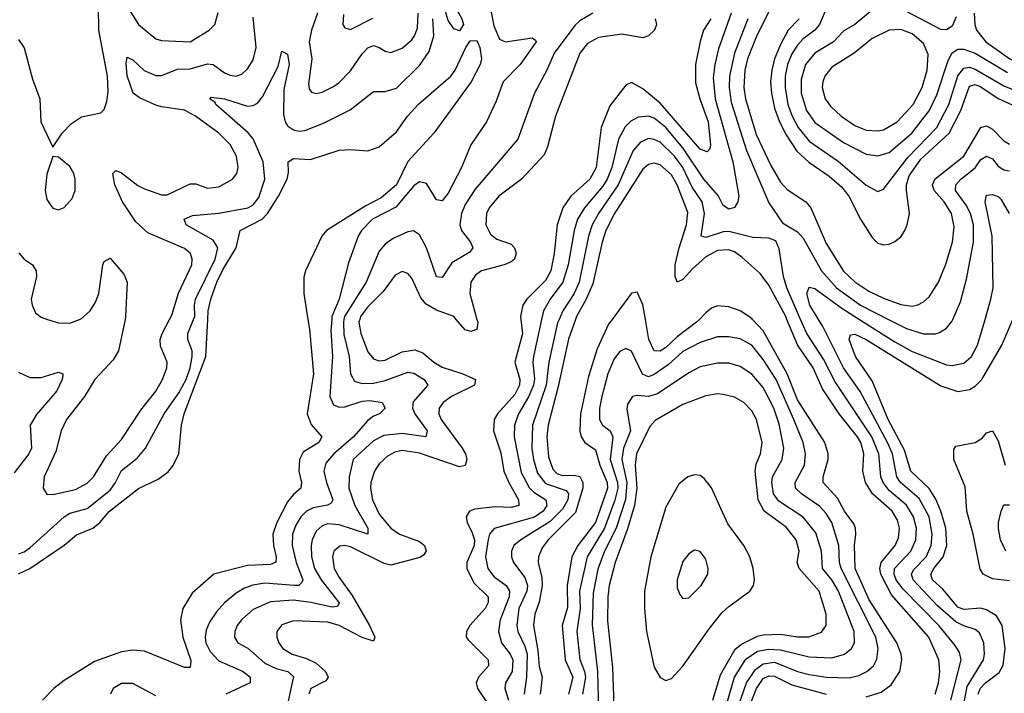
# Model space of a CAD drawing. Header units: inches. Extents: x 1649636 to 1815363, y 506543 to 641975.
# Tile 253 of 256: x 1683955 to 1687392, y 598693 to 601047. Entities that reach past the tile are written whole.
import ezdxf

# ---------------------------------------------------------------- set-up
doc = ezdxf.new("R2010")
doc.units = ezdxf.units.IN
doc.header["$MEASUREMENT"] = 0
doc.layers.add('B6589', color=7, linetype='Continuous')
doc.layers.add('B6680', color=7, linetype='Continuous')

msp = doc.modelspace()

# ---------------------------------------------------------------- linework, layer by layer
at = {"layer": 'B6589', "color": 5}
for points, elevation in [([(1683950, 599110.8), (1683990, 599130.1), (1684110, 599211.5), (1684152.6, 599247.4), (1684210, 599270.5), (1684234, 599290), (1684268.4, 599330), (1684370, 599409.4), (1684438.5, 599441.5), (1684473.3, 599466.7), (1684490.8, 599489.2), (1684509.9, 599530), (1684519.9, 599630), (1684529.4, 599669.4), (1684604.8, 599870), (1684611.2, 600000)], 320), ([(1683950, 599180.8), (1683970, 599187.8), (1683990, 599202.3), (1684110, 599310.1), (1684130, 599322.8), (1684190, 599339.1), (1684270, 599403), (1684289.6, 599430), (1684310, 599472.3), (1684364.9, 599515.1), (1684393.9, 599550), (1684459.4, 599670), (1684510, 599743), (1684535.3, 599790), (1684549.9, 599830), (1684557.1, 599870), (1684557.1, 599890), (1684541.7, 599930), (1684541.9, 599950), (1684561.8, 600000)], 340), ([(1684960.9, 600000), (1684966.2, 599966.2), (1684980.1, 599810), (1684958.1, 599670), (1684972.4, 599632.4), (1685009.3, 599590), (1684998.9, 599570), (1684944.5, 599535.5), (1684931.4, 599510), (1684929, 599470), (1684938.5, 599430), (1684935.9, 599410), (1684910, 599387.8), (1684890, 599362), (1684852.3, 599290), (1684838.4, 599250), (1684840.4, 599210), (1684850.1, 599169.9), (1684848.4, 599151.6), (1684830, 599143.4), (1684750, 599140.6), (1684632.8, 599110), (1684556.9, 599043.1), (1684524.2, 598990), (1684516.2, 598950), (1684524.4, 598890), (1684552.1, 598807.9), (1684550, 598783.6), (1684530, 598784.1), (1684390, 598840.8), (1684350, 598844.4), (1684310, 598838.5), (1684215.6, 598804.4), (1684110, 598738.3), (1684073.4, 598710), (1684034.2, 598670)], 320), ([(1684322.5, 600000), (1684300.1, 599890), (1684281, 599859), (1684217, 599790), (1684180.9, 599730), (1684118.1, 599650), (1684099.8, 599610), (1684081.2, 599538.8), (1684039.8, 599450), (1684036.9, 599410), (1684050, 599389.2), (1684070, 599388), (1684150, 599405.1), (1684190, 599427.8), (1684212.9, 599450), (1684257.3, 599522.7), (1684310, 599580.6), (1684377.9, 599682.1), (1684430, 599749.4), (1684452.7, 599790), (1684468.4, 599830), (1684469.8, 599850), (1684446.3, 599906.3), (1684445.6, 599930), (1684451.6, 599950), (1684478.1, 600000)], 360), ([(1684051.9, 600000), (1684090, 599987.5), (1684130, 599986.3), (1684163.9, 600000)], 360), ([(1685043.9, 600000), (1685041.2, 599961.2), (1685046.4, 599870), (1685037.5, 599730), (1685050, 599701), (1685070, 599692.9), (1685090, 599694.8), (1685150, 599714.4), (1685176.5, 599716.5), (1685219.5, 599710), (1685230.9, 599690), (1685210.3, 599670), (1685190, 599662), (1685170, 599646.2), (1685119.7, 599590), (1685051.3, 599530), (1685022.9, 599497.1), (1685016.3, 599470), (1685025.4, 599430), (1685048.1, 599370), (1685041.8, 599358.2), (1685029.3, 599350.7), (1684978.8, 599341.2), (1684956.1, 599330), (1684936, 599310), (1684918.5, 599281.5), (1684907.3, 599250), (1684906.1, 599210), (1684919.5, 599150), (1684942.7, 599090), (1684939.7, 599080.3), (1684929.7, 599070.3), (1684914, 599070), (1684810, 599078.5), (1684768.5, 599071.5), (1684739.2, 599060.8), (1684710, 599043.8), (1684670.1, 599009.9), (1684641.3, 598978.7), (1684617.5, 598942.5), (1684606.1, 598913.9), (1684602.5, 598890), (1684605, 598870), (1684619.3, 598839.3), (1684650, 598806.9), (1684734.3, 598770), (1684759.3, 598750), (1684759, 598730), (1684674.1, 598690)], 340), ([(1685086.6, 600000), (1685084.5, 599990), (1685086.7, 599946.7), (1685104.7, 599870), (1685109.1, 599809.1), (1685123.7, 599783.7), (1685150, 599775.6), (1685190, 599776.7), (1685230, 599786.4), (1685310, 599815.3), (1685330, 599811.7), (1685366.6, 599790), (1685379.8, 599770), (1685328.2, 599711.8), (1685325.5, 599690), (1685333.8, 599670), (1685376.6, 599610), (1685372.7, 599590), (1685290, 599601.6), (1685225.8, 599594.2), (1685190, 599575.6), (1685118.7, 599510), (1685104.6, 599450), (1685103.4, 599410), (1685124.9, 599350), (1685170.5, 599270), (1685170.2, 599250), (1685070, 599282.5), (1685030, 599286), (1685010, 599278.4), (1684990, 599259.6), (1684975.3, 599230), (1684971.9, 599210), (1684973.5, 599170), (1684984.2, 599130), (1685007.4, 599090), (1685069.5, 599010), (1685063.6, 598996.4), (1685045.8, 598994.2), (1684971.2, 599011.2), (1684910, 599019.1), (1684830, 599013.1), (1684770, 598986.1), (1684730, 598951.8), (1684713.9, 598930), (1684705.3, 598910), (1684704.3, 598890), (1684716.5, 598870), (1684751.1, 598851.1), (1684810, 598798.5), (1684850, 598779.7), (1684890.2, 598770), (1684910, 598752.2), (1684890, 598655.3)], 360), ([(1685141.9, 600000), (1685139, 599990), (1685145.3, 599950), (1685170, 599886.2), (1685190, 599861.6), (1685210, 599855.1), (1685230, 599857.6), (1685290, 599886.6), (1685334, 599894), (1685362.5, 599882.5), (1685400.1, 599850), (1685430, 599833.2), (1685501.8, 599810), (1685546.2, 599790), (1685542.7, 599770), (1685462.1, 599730), (1685433.2, 599710), (1685419.1, 599690), (1685417.7, 599670), (1685425.5, 599650), (1685499, 599550), (1685510.8, 599530), (1685515.6, 599510), (1685510.1, 599489.9), (1685490, 599484.3), (1685350, 599532.5), (1685290, 599542.2), (1685264, 599536), (1685238.5, 599521.5), (1685210, 599494.9), (1685193.6, 599470), (1685179.9, 599430), (1685179.3, 599410), (1685185.8, 599370), (1685210, 599319.8), (1685250.1, 599270), (1685281.1, 599250), (1685350, 599224), (1685367.8, 599210), (1685374.1, 599190), (1685364.4, 599175.6), (1685351.8, 599168.2), (1685250, 599141.2), (1685226.7, 599146.7), (1685110, 599205.1), (1685090, 599209.9), (1685072.4, 599207.6), (1685051.7, 599190), (1685046.5, 599170), (1685052.5, 599130), (1685070, 599097.7), (1685115.5, 599035.5), (1685176.1, 598930), (1685193.9, 598890), (1685190, 598875.6), (1685150, 598888.3), (1685070, 598930.8), (1685030, 598942), (1684910, 598947.1), (1684870, 598933.3), (1684852.6, 598910), (1684852.7, 598890), (1684859.5, 598870), (1684873.7, 598850), (1684906, 598830), (1684955.5, 598815.5), (1684990, 598798.3), (1685022.6, 598770), (1685031.3, 598750), (1685022.8, 598737.2), (1684971.4, 598710), (1684964.5, 598690)], 380), ([(1685551, 600000), (1685553.7, 599990), (1685550, 599965), (1685530, 599957.5), (1685510, 599962.9), (1685478.3, 600000)], 380), ([(1685704.4, 600000), (1685709.5, 599950), (1685683.3, 599850), (1685700.8, 599790), (1685699.9, 599770), (1685682.8, 599737.2), (1685622.6, 599670), (1685611.3, 599650), (1685608.6, 599610), (1685634, 599534), (1685644.7, 599470), (1685661.9, 599430), (1685696.3, 599370), (1685697.3, 599350), (1685670, 599343), (1685614.8, 599345.2), (1685543, 599337), (1685525, 599330), (1685513.2, 599310), (1685516.4, 599290), (1685534.7, 599254.7), (1685541.8, 599230), (1685541.3, 599210), (1685515.4, 599150), (1685516.1, 599130), (1685540, 599080), (1685589.5, 599030), (1685590.5, 599010.5), (1685579.4, 598990), (1685526, 598930), (1685514.7, 598910), (1685513.8, 598890), (1685520.1, 598880.1), (1685589.5, 598810), (1685591.3, 598790), (1685556.1, 598750), (1685547.6, 598730), (1685552.7, 598710), (1685593.9, 598650)], 420), ([(1685776.7, 600000), (1685748.5, 599870), (1685746.1, 599850), (1685751.4, 599791.4), (1685748, 599770), (1685731.2, 599728.8), (1685696.2, 599670), (1685681.6, 599630), (1685680.6, 599590), (1685705.3, 599465.3), (1685732.7, 599412.7), (1685750, 599395.8), (1685791.6, 599370), (1685794.4, 599350), (1685781.9, 599330), (1685751.6, 599308.4), (1685611.2, 599268.8), (1685595.1, 599250), (1685590, 599231.1), (1685580.6, 599170), (1685588.7, 599130), (1685610, 599101.8), (1685653.3, 599070), (1685664.4, 599050), (1685663.6, 599030), (1685631.4, 598950), (1685625.6, 598910), (1685636.6, 598870), (1685667, 598830), (1685676.1, 598810), (1685673.8, 598770), (1685650.5, 598730), (1685647.7, 598710), (1685660.6, 598670)], 440), ([(1685837.5, 600000), (1685832.3, 599987.7), (1685801.3, 599850), (1685792.4, 599770), (1685745.3, 599630), (1685742.4, 599550), (1685747.9, 599510), (1685762.5, 599462.5), (1685790, 599426.9), (1685862.4, 599402.4), (1685870.7, 599390.7), (1685868.1, 599370), (1685850, 599337.2), (1685806.6, 599293.4), (1685703.8, 599230), (1685680.1, 599210), (1685671.4, 599190), (1685671.3, 599170), (1685678, 599150), (1685718, 599098), (1685727.3, 599070), (1685725.4, 599050), (1685697.1, 598990), (1685690.3, 598930), (1685693.2, 598910), (1685718.1, 598858.1), (1685726.3, 598830), (1685724.3, 598750), (1685715.3, 598690)], 460), ([(1685894.6, 600000), (1685870, 599930.7), (1685834.9, 599765.1), (1685799.5, 599630), (1685795.1, 599590), (1685800.2, 599520.2), (1685816.2, 599476.2), (1685830, 599461.9), (1685850, 599453.9), (1685890, 599455.3), (1685910, 599450.6), (1685920.4, 599430), (1685920.4, 599410), (1685894.4, 599325.6), (1685799.9, 599230), (1685778.8, 599201.2), (1685765.3, 599170), (1685764.6, 599150), (1685777.9, 599097.9), (1685778.1, 599070), (1685768.3, 599011.7), (1685752.8, 598970), (1685748.1, 598930), (1685763.4, 598843.4), (1685767.6, 598787.6), (1685778.1, 598750), (1685771.9, 598690)], 480), ([(1686022.6, 600000), (1686010, 599983), (1685970, 599897.3), (1685940, 599800), (1685911.9, 599670), (1685909.8, 599609.8), (1685914.4, 599590), (1685927.8, 599570), (1685964.3, 599544.3), (1685979.6, 599490), (1686005.8, 599430), (1686006.7, 599410), (1685964.8, 599290), (1685902.6, 599210), (1685882.4, 599170), (1685866.2, 599070), (1685866.4, 598993.6), (1685848.8, 598930), (1685858.6, 598810), (1685885.8, 598750), (1685870.3, 598690)], 520), ([(1686327.4, 600000), (1686317.6, 599990), (1686250, 599938.7), (1686210, 599901.6), (1686190, 599889.2), (1686170, 599889.9), (1686150.5, 599930), (1686138.8, 600000)], 520), ([(1686910, 598680.8), (1686962.4, 598697.6), (1686997.3, 598722.7), (1687026.8, 598770), (1687034, 598810), (1687031.4, 598830), (1687016.3, 598870), (1686920.5, 599020.5), (1686870.6, 599130), (1686868.8, 599211.2), (1686873.7, 599250), (1686872.6, 599270), (1686865.9, 599285.9), (1686833.9, 599330), (1686810, 599375.2), (1686759.9, 599430), (1686758.9, 599450), (1686776.6, 599510), (1686777.2, 599530), (1686764.8, 599570), (1686670, 599718.2), (1686634.2, 599810), (1686550, 599959.4), (1686512.4, 600000)], 520), ([(1687150.6, 598690), (1687162.1, 598730), (1687166.9, 598770), (1687163, 598810), (1687128.4, 598890), (1686997.5, 599037.5), (1686960.3, 599110), (1686956.7, 599130), (1686961.4, 599150), (1687010.9, 599210), (1687022.9, 599237.1), (1687026.3, 599270), (1687018.6, 599298.6), (1686999.7, 599330), (1686931.7, 599390), (1686907.5, 599430), (1686897.9, 599470), (1686901.5, 599530), (1686890.5, 599570), (1686879.8, 599590), (1686815.2, 599670), (1686756.8, 599756.8), (1686725, 599830), (1686670, 599910.4), (1686632.9, 600000)], 480), ([(1687204.6, 598670), (1687240.9, 598810), (1687235.8, 598835.8), (1687220.5, 598860.5), (1687162.8, 598930), (1687038, 599058), (1687014.5, 599090), (1687006.9, 599110), (1687007.9, 599130), (1687065, 599190), (1687082.8, 599230), (1687085.3, 599270), (1687074.6, 599310), (1687050.6, 599350.6), (1686990, 599402.1), (1686968.4, 599430), (1686961.1, 599450), (1686953.6, 599530), (1686929.5, 599590), (1686801.5, 599781.5), (1686760.7, 599860.7), (1686702.8, 599950), (1686680.7, 600000)], 460), ([(1687239.8, 598600.2), (1687262.4, 598717.6), (1687318.8, 598810), (1687322.6, 598830), (1687320.7, 598870), (1687304.7, 598904.7), (1687290, 598916.9), (1687250, 598929.2), (1687222.9, 598942.9), (1687159, 598999), (1687073.1, 599090), (1687067.9, 599110), (1687075.3, 599124.7), (1687118.7, 599170), (1687135.9, 599210), (1687140.3, 599250), (1687129.7, 599310), (1687094.3, 599374.3), (1687029.6, 599429.6), (1687016.1, 599450), (1687001.3, 599530), (1686984, 599570), (1686888, 599748), (1686830, 599830.4), (1686756.8, 599976.8), (1686742.8, 600000)], 440), ([(1687299.9, 598690), (1687307.7, 598710), (1687326.2, 598730), (1687373.4, 598766.6), (1687388.1, 598791.9), (1687394.4, 598850), (1687383.9, 598930), (1687364.6, 598964.6), (1687330, 598985.5), (1687310, 598990.5), (1687250, 598986), (1687230, 598994.6), (1687177.5, 599057.5), (1687141.2, 599090), (1687135.5, 599110), (1687145.6, 599130), (1687178.2, 599170), (1687191, 599210), (1687187.1, 599270), (1687170.1, 599330.1), (1687152.3, 599372.3), (1687130, 599408.6), (1687065.6, 599470), (1687042.8, 599542.8), (1686986.8, 599650), (1686930, 599785), (1686871.8, 599870), (1686850.7, 599929.3), (1686854.5, 599945.5), (1686870, 599948.7), (1686910, 599929.7), (1687170, 599767.2), (1687230, 599747.4), (1687270, 599754.6), (1687290, 599766), (1687313.8, 599790), (1687383.6, 599910), (1687421.3, 600000)], 420), ([(1686886.4, 600000), (1687010, 599921.4), (1687070, 599888.1), (1687190, 599840.6), (1687210, 599838.8), (1687250, 599847.3), (1687276.9, 599870), (1687298.7, 599910), (1687324.7, 600000)], 440), ([(1686987.5, 600000), (1687050, 599968.3), (1687110, 599949.2), (1687150, 599949.5), (1687166, 599954), (1687190, 599969.2), (1687208, 599992), (1687211.5, 600000)], 460), ([(1686463.9, 598650), (1686491.8, 598730), (1686522.8, 598777.2), (1686550, 598796.5), (1686590, 598801.9), (1686670, 598769.5), (1686710, 598759.5), (1686770.6, 598749.4), (1686850, 598747), (1686884.2, 598755.8), (1686912.3, 598770), (1686934.9, 598790), (1686947.1, 598812.9), (1686951.1, 598850), (1686942.7, 598890), (1686822.4, 599130), (1686816.3, 599150), (1686813.6, 599210), (1686789.9, 599290), (1686770, 599321.2), (1686746.8, 599346.8), (1686683.8, 599390), (1686663.4, 599410), (1686662.2, 599430), (1686694, 599490), (1686697.9, 599530), (1686689.6, 599570), (1686657.2, 599650), (1686595, 599790), (1686550, 599860.2), (1686510, 599909.4), (1686470, 599931.4), (1686430, 599938.3), (1686390, 599938.5), (1686330, 599919.2), (1686270, 599888.1), (1686218.5, 599841.5), (1686170, 599807.6), (1686150, 599799.5), (1686128.8, 599808.8), (1686090, 599888.9), (1686070, 599898.2), (1686050, 599888.2), (1686030, 599862.2), (1686007.5, 599810), (1685986.7, 599730), (1685979, 599690), (1685979, 599650), (1685989, 599630), (1686016.1, 599610), (1686024.8, 599590), (1686016, 599510), (1686041, 599430), (1686042.1, 599410), (1686032, 599368), (1685995.6, 599270), (1685935.3, 599170), (1685908.9, 599050), (1685911.6, 598990), (1685899, 598910), (1685910, 598811.7), (1685926.5, 598770), (1685929.4, 598750), (1685919.4, 598690)], 540), ([(1686420.3, 598650), (1686449.4, 598750), (1686490, 598813.2), (1686530, 598840.4), (1686570, 598847.8), (1686610, 598845.1), (1686710, 598820.7), (1686790, 598817.7), (1686833.6, 598830), (1686857.9, 598850), (1686868.7, 598870), (1686867.8, 598910), (1686812.4, 599050), (1686790.2, 599090), (1686757.5, 599130), (1686753.3, 599190), (1686733.8, 599253.8), (1686689.2, 599309.2), (1686604.9, 599364.9), (1686586.1, 599390), (1686580.2, 599430), (1686583.1, 599450), (1686616.7, 599510), (1686622.3, 599550), (1686606.2, 599633.8), (1686587.4, 599690), (1686550, 599762.3), (1686510, 599808.8), (1686470, 599835.6), (1686430, 599846.8), (1686390, 599847.4), (1686330, 599834.3), (1686290, 599813.6), (1686180.8, 599739.2), (1686150, 599730.6), (1686110, 599734.4), (1686094, 599730), (1686076.1, 599703.9), (1686074.4, 599685.6), (1686086.4, 599610), (1686062.5, 599550), (1686056.3, 599510), (1686074.1, 599430), (1686069, 599371), (1686036.6, 599270), (1685996.1, 599190), (1685973.3, 599126.7), (1685956.2, 599043.8), (1685952.5, 598932.5), (1685971.3, 598770), (1685975.2, 598630)], 560), ([(1683950, 599815.8), (1683990, 599796.3), (1684030, 599796.3), (1684090, 599815.5), (1684104.9, 599810), (1684105.5, 599805.5), (1684102.8, 599790), (1684084.2, 599750), (1684012.9, 599667.1), (1683991.5, 599630), (1683995.9, 599550), (1683986.2, 599530), (1683935.8, 599464.2)], 340), ([(1686373.9, 598670), (1686401.4, 598758.6), (1686452.7, 598847.3), (1686474.7, 598865.3), (1686530, 598893.4), (1686550, 598898.2), (1686610, 598900.4), (1686670, 598890.5), (1686709.5, 598890.5), (1686753.1, 598906.9), (1686769.9, 598930.1), (1686770.3, 598970), (1686745.8, 599050), (1686675.1, 599130), (1686668.2, 599150), (1686675.1, 599190), (1686665.2, 599230), (1686630, 599273.9), (1686553.2, 599330), (1686532.2, 599370), (1686522.1, 599470), (1686525.7, 599494.3), (1686541, 599530), (1686545.9, 599570), (1686527.2, 599650), (1686510, 599680.3), (1686482.2, 599710), (1686450, 599727.9), (1686410, 599737.8), (1686390, 599739.3), (1686350, 599732.7), (1686270, 599701.9), (1686173.5, 599646.5), (1686154.4, 599625.6), (1686108.1, 599530), (1686103.6, 599490), (1686109, 599410), (1686101.4, 599350), (1686075.8, 599264.2), (1686033.3, 599150), (1686012.8, 599070), (1686007.6, 599030), (1686006.9, 598946.9), (1686023.9, 598783.9), (1686029.2, 598650)], 580), ([(1687410, 599086.7), (1687350, 599093.1), (1687318.4, 599110), (1687307.2, 599127.2), (1687283.5, 599250), (1687261.2, 599330), (1687255, 599415), (1687215.4, 599510), (1687215.1, 599544.9), (1687222.8, 599557.2), (1687290, 599569.4), (1687314.6, 599585.4), (1687330, 599603.6), (1687350, 599610.3), (1687370, 599575.6), (1687394.6, 599490)], 380), ([(1687397, 599190), (1687378.5, 599230), (1687370.9, 599269.1), (1687371.9, 599290), (1687380.4, 599330), (1687390, 599351.7), (1687410, 599351.8)], 360), ([(1684430, 598684.8), (1684350, 598727.4), (1684310, 598728), (1684280.7, 598710), (1684272.2, 598690)], 340), ([(1686505, 598655), (1686526.5, 598710), (1686550, 598745.3), (1686570, 598754.8), (1686590, 598753.5), (1686650, 598723.2), (1686770, 598690)], 520)]:
    msp.add_lwpolyline(points, dxfattribs=dict(at, elevation=elevation))
for points, elevation in [([(1686310, 599457.2), (1686286.7, 599450), (1686256, 599424), (1686210, 599343.5), (1686157.8, 599170), (1686135.9, 599050), (1686135.2, 598990), (1686142.4, 598910), (1686170, 598784.4), (1686190, 598748.9), (1686210, 598738.3), (1686230, 598744.9), (1686270, 598788.2), (1686361.2, 598918.8), (1686405.9, 598974.1), (1686430, 598997.1), (1686503.2, 599050), (1686515.9, 599070), (1686519.3, 599090), (1686515.3, 599130), (1686503.4, 599170), (1686482.8, 599210), (1686426.1, 599286.1), (1686370, 599411), (1686343.9, 599443.9), (1686330, 599454.2)], 620), ([(1686310, 599193.6), (1686290, 599180.7), (1686270, 599153.6), (1686250.3, 599090), (1686250, 599062), (1686258.7, 599038.7), (1686270, 599024.9), (1686290, 599027), (1686333.7, 599070), (1686356.4, 599110), (1686357.7, 599130), (1686350, 599162.7), (1686330, 599189.5)], 640)]:
    msp.add_lwpolyline(points, close=True, dxfattribs=dict(at, elevation=elevation))
at = {"layer": 'B6680', "color": 5}
for points, elevation in [([(1685490, 601008), (1685470, 601015), (1685450, 601044), (1685439.4, 601079.4), (1685410, 601133), (1685403.8, 601170), (1685404.1, 601175.9), (1685410, 601178.9), (1685470, 601100.2), (1685498.6, 601050), (1685504.2, 601030)], 320), ([(1687030, 601012.2), (1686990, 601010.8), (1686930, 600981), (1686867.1, 600930), (1686790, 600881), (1686765.6, 600850), (1686757.9, 600830), (1686755.5, 600810), (1686766, 600770), (1686784.5, 600744.5), (1686821.7, 600710), (1686870, 600677.2), (1686910, 600661), (1686950, 600658.1), (1686970, 600662.5), (1687018, 600690), (1687073, 600750), (1687105.2, 600810), (1687122.6, 600870), (1687125.6, 600925.6), (1687110, 600963.9), (1687070, 600997.4)], 580), ([(1684070.8, 600569.2), (1684050, 600506.6), (1684043.5, 600450), (1684050, 600419.1), (1684060.9, 600400.9), (1684070, 600388.4), (1684090, 600382.4), (1684110, 600390.4), (1684137.6, 600422.4), (1684148.2, 600450), (1684148.5, 600490), (1684143.9, 600510), (1684130, 600534), (1684090, 600567)], 380)]:
    msp.add_lwpolyline(points, close=True, dxfattribs=dict(at, elevation=elevation))
for points, elevation in [([(1684315.9, 601115.9), (1684370, 601030.2), (1684430, 600980.2), (1684450, 600974.3), (1684550, 600969.5), (1684616.3, 601010), (1684636.4, 601030), (1684648.1, 601071.9)], 380), ([(1683950, 600977.5), (1683970, 600948.8), (1683998.9, 600838.9), (1684025.1, 600770), (1684028.4, 600690), (1684070, 600602), (1684103, 600650), (1684135.3, 600684.7), (1684170, 600707), (1684238.4, 600721.6), (1684250, 600733), (1684259.4, 600760.6), (1684264.1, 600795.9), (1684261.7, 600850), (1684231, 601010), (1684229.3, 601090)], 380), ([(1684994.3, 601070), (1684972.9, 601010), (1684965.6, 600970), (1684975, 600910), (1684963.2, 600823.3), (1684965.7, 600805.8), (1684973.6, 600793.6), (1684990, 600789.4), (1685010, 600794.2), (1685050, 600812.9), (1685070, 600827.5), (1685110, 600867.8), (1685150, 600928), (1685170, 600948.9), (1685190, 600956.8), (1685210, 600950.1), (1685230, 600936.3), (1685250, 600932.5), (1685290, 600947), (1685323.7, 600976.3), (1685333.4, 600990), (1685342.8, 601017.2), (1685345.7, 601070)], 360), ([(1685599.3, 601079.3), (1685610, 601025.3), (1685630, 600978.4), (1685650, 600969.5), (1685743.4, 600983.4), (1685755.8, 600975.8), (1685757.1, 600970), (1685701.9, 600890), (1685642, 600830), (1685617.7, 600762.3), (1685583.9, 600690), (1685530.1, 600609.9), (1685496.4, 600530), (1685450, 600440.3), (1685430, 600414), (1685410, 600417.3), (1685375, 600475), (1685350, 600479.9), (1685330, 600466), (1685267.6, 600392.4), (1685186.6, 600350), (1685147.9, 600310), (1685136.1, 600290), (1685102.6, 600197.4), (1685069.4, 600070), (1685044.6, 600010), (1685043.9, 600000)], 340), ([(1685085.3, 601065.3), (1685082.6, 601030), (1685090, 601018), (1685110, 601012.1), (1685188, 601052)], 380), ([(1685955.6, 601070), (1685910, 601043.2), (1685892.9, 601027.1), (1685820.8, 600930), (1685795.1, 600870), (1685751.2, 600790), (1685694, 600630), (1685544.9, 600455.1), (1685510, 600401.4), (1685497, 600370), (1685491.4, 600330), (1685497.5, 600310), (1685527.9, 600270), (1685536.1, 600250), (1685525.9, 600234.1), (1685463, 600197), (1685430, 600145.7), (1685410, 600149), (1685374.5, 600250), (1685350, 600295), (1685329, 600309), (1685310, 600305.9), (1685258, 600282), (1685230, 600263), (1685210, 600237.7), (1685164, 600130), (1685088.7, 600010), (1685086.6, 600000)], 360), ([(1686438.5, 601070), (1686394.6, 600945.4), (1686381, 600890), (1686375.8, 600844.2), (1686382.4, 600770), (1686443.6, 600550), (1686465, 600430), (1686462.1, 600410), (1686450, 600390.8), (1686430, 600385), (1686410, 600397.8), (1686393, 600433), (1686342.5, 600490), (1686270, 600598.7), (1686210, 600670.3), (1686170, 600702.7), (1686150, 600709.9), (1686113.8, 600706.2), (1686088, 600692), (1686067.8, 600672.2), (1686045.2, 600630), (1686021.6, 600530), (1686005.9, 600490), (1685990, 600464.7), (1685925.9, 600390), (1685902.3, 600350), (1685890.3, 600310), (1685868.9, 600190), (1685850.7, 600130), (1685806.3, 600070), (1685783.2, 600030), (1685776.7, 600000)], 440), ([(1686577.4, 601090), (1686527.9, 600992.1), (1686495, 600910), (1686485.4, 600870), (1686482.8, 600810), (1686488, 600770), (1686525.9, 600645.9), (1686576.9, 600536.9), (1686610, 600479.6), (1686633.8, 600453.8), (1686698.5, 600410), (1686716.6, 600390), (1686770, 600264.6), (1686830, 600168.4), (1686870.5, 600130.5), (1686918.8, 600098.8), (1686970, 600073.8), (1687030, 600052.3), (1687070, 600046.5), (1687089.4, 600050.6), (1687110, 600061.2), (1687130, 600079), (1687162.2, 600130), (1687187.7, 600192.3), (1687210.3, 600270), (1687216.4, 600323.6), (1687207.8, 600370), (1687181.9, 600410), (1687147.2, 600450), (1687141.5, 600470), (1687150, 600490.8), (1687250, 600570.1), (1687310, 600670.1), (1687330, 600676), (1687350, 600664), (1687390, 600624.1), (1687410, 600612.1)], 480), ([(1686772.6, 601090), (1686746.7, 601030), (1686730, 601010), (1686690, 600980.3), (1686670, 600958.2), (1686650, 600927), (1686634.4, 600890), (1686626.7, 600850), (1686626.5, 600810), (1686636.5, 600750), (1686650.9, 600710), (1686672, 600670), (1686710, 600622.1), (1686812.3, 600552.3), (1686910, 600468.9), (1686950, 600446.7), (1686970, 600454.7), (1687054.9, 600565.1), (1687156.3, 600670), (1687198.2, 600750), (1687229.2, 600850.8), (1687250, 600877.5), (1687270, 600880.5), (1687290, 600874), (1687390, 600815.8), (1687430, 600798.9)], 540), ([(1686924.8, 601075.2), (1686870, 601030.5), (1686832.1, 601007.9), (1686795.1, 600970), (1686730.6, 600929.4), (1686698.2, 600890), (1686682.7, 600837.3), (1686683.1, 600790), (1686701.7, 600730), (1686730, 600687.4), (1686830, 600618.2), (1686910, 600577), (1686950, 600571), (1686990, 600583.4), (1687069.5, 600650.5), (1687130, 600728.1), (1687156.1, 600783.9), (1687195.3, 600904.7), (1687210, 600930.9), (1687230, 600944), (1687250, 600944.3), (1687290, 600929.8), (1687402.9, 600862.9)], 560), ([(1687223.1, 601056.9), (1687210, 601024.5), (1687190, 601011.3), (1687170, 601012.6), (1687050, 601075.7)], 560), ([(1687286, 601070), (1687288.5, 601030), (1687295.2, 601010), (1687327.2, 600970), (1687411, 600910), (1687470, 600883.6), (1687550, 600871.4), (1687598, 600858), (1687636.9, 600836.9), (1687692.5, 600792.5), (1687745.3, 600765.3), (1687810, 600756.5), (1687870, 600738.5), (1687950, 600747.3), (1688010, 600757.4), (1688090, 600781.2), (1688153, 600810), (1688212.7, 600847.3), (1688250, 600882.5), (1688267.9, 600910), (1688291.8, 600988.2), (1688313.6, 601086.4)], 580), ([(1684478.1, 600000), (1684485.7, 600014.3), (1684508.8, 600091.2), (1684555.3, 600190), (1684556.6, 600210), (1684550.4, 600230), (1684530, 600248), (1684402.5, 600302.5), (1684360.4, 600340.4), (1684313.7, 600410), (1684287, 600470), (1684279.7, 600510), (1684290, 600519.6), (1684310, 600511.8), (1684367.3, 600467.3), (1684390, 600455.4), (1684450, 600434.4), (1684470, 600434.5), (1684550, 600473.5), (1684570, 600473.6), (1684610, 600458.7), (1684650, 600463.3), (1684697.8, 600490), (1684712.8, 600510), (1684717.9, 600530), (1684711.7, 600570), (1684690, 600611.2), (1684650, 600649.9), (1684567.9, 600710), (1684530, 600731.2), (1684450, 600742.1), (1684430, 600748.7), (1684373.4, 600773.4), (1684350.4, 600790), (1684329.5, 600850.5), (1684326, 600894), (1684330, 600916.4), (1684350, 600906.4), (1684389.8, 600869.8), (1684430, 600851.9), (1684450, 600851.9), (1684505.8, 600874.2), (1684550, 600875.4), (1684610, 600892.4), (1684630, 600890.7), (1684670, 600860.7), (1684690, 600852.5), (1684710, 600850.1), (1684730, 600856.8), (1684750, 600875.5), (1684770, 600906.9), (1684780.1, 600950), (1684770, 601056.2)], 360), ([(1684561.8, 600000), (1684565.8, 600010), (1684564.8, 600050), (1684569, 600070), (1684636.6, 600210), (1684646.7, 600250), (1684630, 600276.1), (1684536.4, 600330), (1684528.6, 600350), (1684557.5, 600362.5), (1684650, 600370.4), (1684750.8, 600390), (1684770, 600400.6), (1684790, 600426), (1684810.7, 600490), (1684804.2, 600550), (1684770.2, 600630.2), (1684752, 600651.9), (1684639.4, 600750), (1684637.2, 600757.2), (1684618, 600770), (1684623.3, 600776.7), (1684669.9, 600770.1), (1684750, 600744.9), (1684770, 600747), (1684784.6, 600755.4), (1684802.6, 600777.4), (1684856.7, 600883.3), (1684870, 600936.3), (1684890, 600926), (1684895.8, 600890), (1684876.9, 600803.1), (1684876.1, 600716.1), (1684881.4, 600690), (1684890, 600676.3), (1684910, 600661.9), (1684930, 600657.7), (1684950, 600660.1), (1685014.9, 600685.1), (1685108.5, 600731.5), (1685190, 600796.2), (1685230, 600795.4), (1685270, 600807.7), (1685350, 600887.3), (1685384, 600936), (1685400.9, 600990), (1685396.9, 601050)], 340), ([(1686172.7, 601050), (1686177.3, 601030), (1686170.3, 601010.3), (1686150.1, 600989.9), (1686130, 600983.2), (1686056.7, 600996.7), (1685975, 600985), (1685936.8, 600963.2), (1685909.6, 600930), (1685825.2, 600710), (1685797.4, 600602.6), (1685785.3, 600574.7), (1685706.6, 600490), (1685627.2, 600430), (1685593.4, 600390), (1685584.2, 600370), (1685582.3, 600330), (1685597.6, 600297.6), (1685619.8, 600279.8), (1685670, 600262.8), (1685682.5, 600250), (1685688, 600230), (1685682.2, 600210), (1685670, 600200.6), (1685645.8, 600190), (1685566.5, 600170), (1685546.1, 600153.9), (1685530.1, 600130), (1685526.2, 600090), (1685551, 600000)], 380), ([(1686367.2, 601050), (1686342.2, 601010), (1686329.5, 600970.5), (1686313.9, 600890), (1686314.3, 600825.7), (1686328.7, 600770), (1686357.7, 600690), (1686366.1, 600610), (1686364.1, 600595.9), (1686354.6, 600585.4), (1686330, 600595), (1686190, 600755.1), (1686130, 600804.8), (1686090, 600827), (1686070, 600817.8), (1686014.3, 600745.7), (1685984.5, 600670), (1685966.9, 600530), (1685944.8, 600490), (1685878.6, 600430), (1685850.9, 600390), (1685830.8, 600330), (1685820.6, 600230), (1685809.2, 600170), (1685790, 600135.1), (1685725.1, 600070), (1685710.5, 600049.5), (1685703.4, 600010), (1685704.4, 600000)], 420), ([(1686496.3, 601050), (1686449.8, 600930.2), (1686432.2, 600850), (1686431.1, 600810), (1686438.7, 600758.7), (1686491.8, 600590), (1686570, 600407.5), (1686617.5, 600337.5), (1686670, 600305.8), (1686690, 600283.8), (1686754.1, 600170), (1686805.4, 600110), (1686890, 600049.5), (1686987.5, 600000)], 460), ([(1686675.2, 601050), (1686637.2, 601010), (1686610, 600960.4), (1686589.8, 600910), (1686580.2, 600870), (1686575.9, 600830), (1686579.5, 600790), (1686590, 600738), (1686607.2, 600690), (1686630, 600644), (1686667.7, 600587.7), (1686709.4, 600549.4), (1686780.5, 600500.5), (1686822.9, 600462.9), (1686849.3, 600430), (1686889.7, 600350), (1686930, 600285.9), (1686950, 600266.4), (1686970, 600260.8), (1686990, 600263), (1687010, 600271.9), (1687030, 600288.4), (1687044.9, 600310), (1687053.2, 600330), (1687060.6, 600370), (1687050.4, 600450.4), (1687050.4, 600470), (1687059.2, 600500.8), (1687100, 600560), (1687199, 600650), (1687240.3, 600730), (1687270, 600815), (1687290, 600820.1), (1687310, 600812.6), (1687370, 600771.2), (1687430, 600744.4)], 520), ([(1684611.2, 600000), (1684612.7, 600030), (1684621.6, 600070), (1684643.1, 600130), (1684664.7, 600175.3), (1684709.9, 600250), (1684723.9, 600310), (1684800.7, 600350), (1684820.2, 600370), (1684858.2, 600430), (1684888.5, 600490), (1684893.4, 600513.4), (1684892.4, 600550), (1684910, 600562), (1684970, 600558.4), (1685070, 600590.8), (1685110, 600593.4), (1685170, 600589.2), (1685210, 600602.6), (1685270, 600655.5), (1685308.7, 600710), (1685347.7, 600752.3), (1685459.5, 600850), (1685475, 600870), (1685512.1, 600950), (1685527.2, 600972.8), (1685550, 600974.2), (1685560.8, 600950), (1685566.3, 600910), (1685561.6, 600890), (1685530.4, 600829.6), (1685400.9, 600650), (1685309.1, 600550.9), (1685270.6, 600470), (1685216, 600424), (1685163.3, 600396.7), (1685025.8, 600310), (1685009.6, 600290), (1684952.4, 600170), (1684947, 600147), (1684946.7, 600090), (1684960.9, 600000)], 320), ([(1686680.7, 600000), (1686632.2, 600110), (1686620.9, 600150), (1686606.3, 600246.3), (1686594.1, 600274.1), (1686570, 600283.9), (1686513.6, 600286.4), (1686430, 600307), (1686410, 600305.7), (1686350, 600285.5), (1686334, 600290), (1686344.8, 600370), (1686336.5, 600410), (1686302, 600462), (1686269, 600530), (1686240.7, 600570), (1686190, 600618.7), (1686170, 600628.8), (1686150, 600631.6), (1686121.4, 600618.6), (1686096.6, 600590), (1686043.5, 600470), (1685974.9, 600370), (1685953.2, 600330), (1685940.6, 600290), (1685907.9, 600130), (1685890, 600090), (1685850.1, 600030), (1685837.5, 600000)], 460), ([(1686632.9, 600000), (1686628.8, 600010), (1686570, 600118.8), (1686539.7, 600159.7), (1686476.6, 600216.6), (1686450, 600235.6), (1686430, 600243.3), (1686390, 600240.4), (1686350, 600218.4), (1686303, 600177), (1686270, 600139.2), (1686250, 600129.8), (1686243.3, 600150), (1686242.7, 600190), (1686256.4, 600250), (1686282.2, 600330), (1686286.5, 600373.5), (1686250, 600469.9), (1686230, 600504.7), (1686190, 600539.7), (1686170, 600545.3), (1686150, 600540.9), (1686130, 600524.5), (1686031.6, 600370), (1686000.5, 600310), (1685987.4, 600270), (1685955.7, 600124.3), (1685932.4, 600070), (1685898.1, 600010), (1685894.6, 600000)], 480), ([(1687211.5, 600000), (1687238.3, 600061.7), (1687260.2, 600139.8), (1687284.1, 600270), (1687284.1, 600330), (1687274, 600370), (1687259.1, 600399.1), (1687221.7, 600450), (1687222.9, 600470), (1687240.2, 600490), (1687290, 600528.7), (1687310, 600558.6), (1687330, 600569.6), (1687350, 600561), (1687370, 600535), (1687390, 600522), (1687410, 600518.9)], 460), ([(1687324.7, 600000), (1687344.9, 600070), (1687352.3, 600110), (1687348.8, 600290), (1687324.9, 600410), (1687330, 600434), (1687350, 600436.2), (1687370, 600429.3), (1687380.1, 600420.1), (1687408.4, 600370)], 440), ([(1683952.1, 600232.1), (1683970.1, 600210.1), (1683999.7, 600190), (1684011.9, 600170), (1684013, 600150), (1683995.2, 600070), (1683997.8, 600050), (1684010, 600023.1), (1684030, 600007.2), (1684051.9, 600000)], 360), ([(1684163.9, 600000), (1684170, 600002.5), (1684200.2, 600030), (1684219.9, 600060.1), (1684230.9, 600090), (1684245.4, 600190), (1684250, 600202.4), (1684270, 600213.4), (1684318.3, 600158.3), (1684330.1, 600130.1), (1684324.5, 600010), (1684322.5, 600000)], 360), ([(1685478.3, 600000), (1685469.9, 600009.9), (1685410, 600032.6), (1685373.5, 600053.5), (1685354.6, 600074.6), (1685324, 600144), (1685310, 600160.7), (1685290, 600167.3), (1685265.8, 600154.2), (1685223, 600097), (1685170, 600044.2), (1685144.8, 600010), (1685141.9, 600000)], 380), ([(1686742.8, 600000), (1686712.6, 600050), (1686702.3, 600090), (1686710, 600112.8), (1686730, 600108.3), (1686821.4, 600041.4), (1686886.4, 600000)], 440), ([(1686138.8, 600000), (1686130, 600052), (1686110, 600094.7), (1686090, 600091.1), (1686022.6, 600000)], 520), ([(1686512.4, 600000), (1686510, 600002.6), (1686470, 600029.4), (1686430, 600044.1), (1686390, 600046.9), (1686370, 600038.9), (1686350, 600023), (1686327.4, 600000)], 520)]:
    msp.add_lwpolyline(points, dxfattribs=dict(at, elevation=elevation))

doc.saveas('drawing.dxf')
